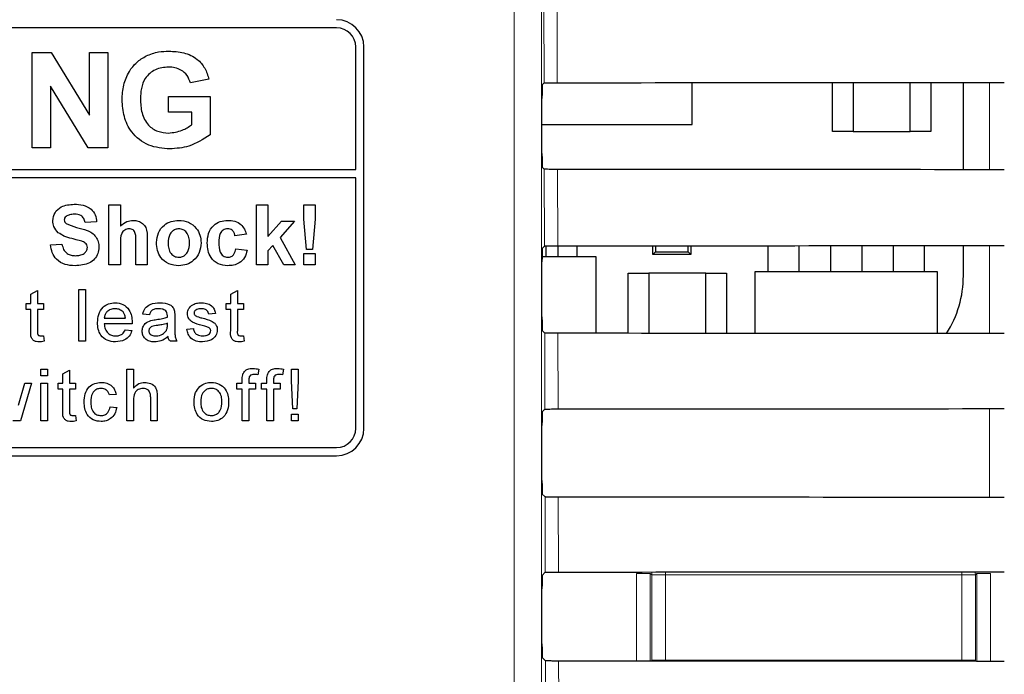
# Paper-space layout 'Blatt3' of a CAD drawing. Header units: millimetres. Extents: x 5 to 418, y 2 to 292.
# Tile 33 of 95: x 106.77 to 112.79, y 188.44 to 192.44. Entities that reach past the tile are written whole.
import ezdxf

# ---------------------------------------------------------------- set-up
doc = ezdxf.new("R2010")
doc.units = ezdxf.units.MM

psp = doc.layouts.new('Blatt3')

# ---------------------------------------------------------------- linework, layer by layer
at = {"color": 7, "linetype": 'Continuous', "lineweight": 18}
for p, q in [((109.7947, 186.6632), (109.7947, 200.6079)), ((109.9613, 200.6079), (109.9613, 186.6632)), ((109.9773, 192.0543), (109.9762, 192.5293)), ((110.0568, 192.5279), (110.0579, 192.0558)), ((112.7012, 191.5236), (112.7012, 192.0577)), ((109.9797, 191.0567), (109.9786, 191.527)), ((110.0592, 191.5256), (110.0603, 191.0581)), ((112.7012, 190.5213), (112.7012, 191.06)), ((109.982, 190.059), (109.9809, 190.5247)), ((110.0615, 190.5232), (110.0626, 190.0604)), ((112.7012, 189.519), (112.7012, 190.0623)), ((109.9843, 189.0613), (109.9833, 189.5223)), ((110.0638, 189.5209), (110.0649, 189.0628)), ((110.5432, 188.5182), (110.5432, 189.0536)), ((110.5432, 189.0536), (110.6266, 189.0536)), ((110.6353, 189.0448), (110.6266, 189.0536)), ((110.6266, 189.0536), (110.6266, 188.5182)), ((110.6353, 188.523), (110.6353, 189.0448)), ((110.6353, 189.0448), (110.7187, 189.0448)), ((110.7187, 189.0632), (110.7187, 189.0448)), ((110.7187, 189.0448), (110.7187, 188.523)), ((112.5316, 189.0448), (110.7187, 189.0448)), ((112.5316, 189.0645), (112.5316, 189.0448)), ((112.5316, 188.523), (112.5316, 189.0448)), ((112.5316, 189.0448), (112.6149, 189.0448)), ((112.6237, 189.0536), (112.6149, 189.0448)), ((112.6149, 189.0448), (112.6149, 188.523)), ((112.6237, 188.5167), (112.6237, 189.0536)), ((112.707, 189.0536), (112.6237, 189.0536)), ((112.707, 189.0536), (112.707, 188.5166)), ((109.99, 186.6345), (109.9856, 188.52)), ((110.0662, 188.5185), (110.0706, 186.6456)), ((110.6353, 188.523), (110.7187, 188.523)), ((110.6357, 188.5182), (110.6353, 188.523)), ((110.6353, 188.5182), (110.6353, 188.523)), ((110.7187, 188.523), (112.5316, 188.523)), ((110.7187, 188.523), (110.7187, 188.5181)), ((112.5316, 188.523), (112.6149, 188.523)), ((112.5316, 188.523), (112.5316, 188.5168)), ((112.6149, 188.523), (112.6143, 188.5167)), ((112.6149, 188.523), (112.615, 188.5167))]:
    psp.add_line(p, q, dxfattribs=at)
at = {"color": 7, "linetype": 'Continuous', "lineweight": 25}
for p, q in [((108.7085, 192.3913), (102.5085, 192.3913)), ((106.8459, 192.2413), (106.9631, 192.2413)), ((106.8459, 191.6579), (106.8459, 192.2413)), ((106.9631, 192.2413), (107.1974, 191.858)), ((107.1974, 191.858), (107.1974, 192.2413)), ((107.1974, 192.2413), (107.3095, 192.2413)), ((107.3095, 192.2413), (107.3095, 191.6579)), ((108.8251, 191.5247), (108.8251, 192.2746)), ((108.8751, 189.9413), (108.8751, 192.2746)), ((107.927, 192.0767), (107.8148, 192.0543)), ((109.9657, 192.0427), (109.9773, 192.0543)), ((110.8835, 191.7996), (110.8835, 192.0563)), ((111.7418, 191.7579), (111.7418, 192.0569)), ((111.8668, 192.057), (111.8668, 191.7579)), ((112.2168, 191.7579), (112.2168, 192.0573)), ((112.3418, 192.0574), (112.3418, 191.7579)), ((112.5415, 191.5238), (112.5415, 192.0575)), ((106.958, 192.0354), (106.958, 191.6579)), ((107.1888, 191.6579), (106.958, 192.0354)), ((107.6802, 191.8748), (107.6802, 191.972)), ((107.6802, 191.972), (107.9345, 191.972)), ((107.9345, 191.972), (107.9345, 191.7378)), ((109.9643, 191.6232), (109.9643, 191.9594)), ((107.8223, 191.8748), (107.6802, 191.8748)), ((107.8223, 191.7988), (107.8223, 191.8748)), ((109.9643, 191.7996), (110.8835, 191.7996)), ((111.8668, 191.7579), (111.7418, 191.7579)), ((111.8668, 191.7579), (112.2168, 191.7579)), ((112.3418, 191.7579), (112.2168, 191.7579)), ((106.958, 191.6579), (106.8459, 191.6579)), ((107.3095, 191.6579), (107.1888, 191.6579)), ((102.5085, 191.5247), (108.8251, 191.5247)), ((109.9786, 191.527), (109.9657, 191.5398)), ((108.8251, 191.4747), (102.5085, 191.4747)), ((108.8251, 189.9413), (108.8251, 191.4747)), ((107.3153, 190.9413), (107.3153, 191.3079)), ((107.3153, 191.3079), (107.3858, 191.3079)), ((107.3858, 191.3079), (107.3858, 191.1782)), ((108.2179, 190.9413), (108.2179, 191.3079)), ((108.2179, 191.3079), (108.2884, 191.3079)), ((108.2884, 191.3079), (108.2884, 191.1148)), ((108.5072, 191.2217), (108.5072, 191.3079)), ((108.5072, 191.3079), (108.5777, 191.3079)), ((108.5777, 191.3079), (108.5777, 191.2217)), ((107.2401, 191.2045), (107.1696, 191.1998)), ((108.2884, 191.1148), (108.3707, 191.2092)), ((108.4506, 191.2092), (108.3621, 191.1098)), ((108.3707, 191.2092), (108.4506, 191.2092)), ((108.5242, 191.0353), (108.5072, 191.2217)), ((108.5777, 191.2217), (108.561, 191.0353)), ((107.3858, 191.0762), (107.3858, 190.9413)), ((107.4798, 190.9413), (107.4798, 191.0836)), ((107.5504, 191.0977), (107.5504, 190.9413)), ((108.1568, 191.1293), (108.0862, 191.1199)), ((108.3621, 191.1098), (108.4553, 190.9413)), ((106.958, 191.0635), (107.0286, 191.0682)), ((108.091, 191.04), (108.1615, 191.0306)), ((108.3175, 191.0598), (108.2884, 191.0271)), ((108.2884, 191.0271), (108.2884, 190.9413)), ((108.3848, 190.9413), (108.3175, 191.0598)), ((108.561, 191.0353), (108.5242, 191.0353)), ((109.9657, 191.0427), (109.9797, 191.0567)), ((109.9901, 190.99), (109.9901, 191.0573)), ((110.0635, 190.99), (110.0635, 191.0581)), ((110.1801, 190.99), (110.1801, 191.0582)), ((110.6418, 191.0046), (110.6418, 191.0584)), ((110.6418, 191.0046), (110.658, 191.0208)), ((110.658, 191.0585), (110.658, 191.0208)), ((110.658, 191.0208), (110.859, 191.0208)), ((110.859, 191.0208), (110.859, 191.0586)), ((110.859, 191.0208), (110.8751, 191.0046)), ((110.8751, 191.0586), (110.8751, 191.0046)), ((111.3468, 190.8996), (111.3468, 191.0589)), ((111.5368, 190.8996), (111.5368, 191.0591)), ((111.7301, 190.8996), (111.7301, 191.0592)), ((111.9201, 191.0594), (111.9201, 190.8996)), ((112.1135, 190.8996), (112.1135, 191.0595)), ((112.3035, 190.8996), (112.3035, 191.0597)), ((112.5415, 190.8746), (112.5415, 191.0599)), ((108.5072, 191.0118), (108.5777, 191.0118)), ((108.5072, 190.9413), (108.5072, 191.0118)), ((108.5777, 191.0118), (108.5777, 190.9413)), ((109.9643, 190.6232), (109.9643, 190.9594)), ((110.296, 190.99), (109.9644, 190.99)), ((110.296, 190.5231), (110.296, 190.99)), ((110.8751, 191.0046), (110.6418, 191.0046)), ((107.3858, 190.9413), (107.3153, 190.9413)), ((107.5504, 190.9413), (107.4798, 190.9413)), ((108.2884, 190.9413), (108.2179, 190.9413)), ((108.4553, 190.9413), (108.3848, 190.9413)), ((108.5777, 190.9413), (108.5072, 190.9413)), ((111.2668, 190.8996), (111.2668, 190.5224)), ((112.3835, 190.8996), (111.2668, 190.8996)), ((112.3835, 190.5216), (112.3835, 190.8996)), ((110.4918, 190.523), (110.4918, 190.8913)), ((110.4918, 190.8913), (110.6168, 190.8913)), ((110.6168, 190.8913), (110.6168, 190.5229)), ((110.9668, 190.8913), (110.6168, 190.8913)), ((110.9668, 190.5226), (110.9668, 190.8913)), ((110.9668, 190.8913), (111.0918, 190.8913)), ((111.0918, 190.8913), (111.0918, 190.5226)), ((106.8378, 190.7624), (106.8784, 190.7854)), ((106.8784, 190.7854), (106.8784, 190.706)), ((107.1318, 190.4746), (107.1318, 190.7913)), ((107.1318, 190.7913), (107.1724, 190.7913)), ((107.1724, 190.7913), (107.1724, 190.4746)), ((108.0607, 190.7624), (108.1012, 190.7854)), ((108.1012, 190.7854), (108.1012, 190.706)), ((106.8378, 190.706), (106.8378, 190.7624)), ((108.0607, 190.706), (108.0607, 190.7624)), ((106.8094, 190.6695), (106.8094, 190.706)), ((106.8094, 190.706), (106.8378, 190.706)), ((106.8378, 190.6695), (106.8094, 190.6695)), ((106.8378, 190.5396), (106.8378, 190.6695)), ((106.8784, 190.706), (106.915, 190.706)), ((106.915, 190.6695), (106.8784, 190.6695)), ((106.8784, 190.6695), (106.8784, 190.5382)), ((106.915, 190.706), (106.915, 190.6695)), ((108.0322, 190.6695), (108.0322, 190.706)), ((108.0322, 190.706), (108.0607, 190.706)), ((108.0607, 190.6695), (108.0322, 190.6695)), ((108.0607, 190.5396), (108.0607, 190.6695)), ((108.1012, 190.706), (108.1378, 190.706)), ((108.1378, 190.6695), (108.1012, 190.6695)), ((108.1012, 190.6695), (108.1012, 190.5382)), ((108.1378, 190.706), (108.1378, 190.6695)), ((107.2868, 190.6167), (107.4168, 190.6167)), ((107.5637, 190.637), (107.5231, 190.6411)), ((107.718, 190.6246), (107.718, 190.5751)), ((107.9665, 190.6451), (107.9259, 190.6411)), ((107.4572, 190.5802), (107.2868, 190.5802)), ((107.4163, 190.5436), (107.4561, 190.5396)), ((107.6732, 190.5724), (107.6733, 190.5842)), ((107.7919, 190.5477), (107.8325, 190.5517)), ((109.9809, 190.5247), (109.9657, 190.5398)), ((106.915, 190.5081), (106.919, 190.474)), ((107.1724, 190.4746), (107.1318, 190.4746)), ((107.7302, 190.4746), (107.6896, 190.4746)), ((108.1378, 190.5081), (108.1418, 190.474)), ((106.8987, 190.2635), (106.8987, 190.3041)), ((106.8987, 190.3041), (106.9393, 190.3041)), ((106.9393, 190.3041), (106.9393, 190.2635)), ((107.0335, 190.2752), (107.0741, 190.2983)), ((107.0741, 190.2983), (107.0741, 190.2188)), ((107.4249, 189.9874), (107.4249, 190.3041)), ((107.4249, 190.3041), (107.4655, 190.3041)), ((107.4655, 190.3041), (107.4655, 190.1885)), ((108.2324, 190.3042), (108.2267, 190.2696)), ((108.3835, 190.3042), (108.3777, 190.2696)), ((108.4317, 190.2323), (108.4317, 190.3041)), ((108.4317, 190.3041), (108.4723, 190.3041)), ((108.4723, 190.3041), (108.4723, 190.2323)), ((106.9393, 190.2635), (106.8987, 190.2635)), ((107.0335, 190.2188), (107.0335, 190.2752)), ((108.1313, 190.2188), (108.1313, 190.2424)), ((108.1719, 190.2384), (108.1719, 190.2188)), ((108.2823, 190.2188), (108.2823, 190.2424)), ((108.3229, 190.2384), (108.3229, 190.2188)), ((108.4398, 190.0605), (108.4317, 190.2323)), ((108.4723, 190.2323), (108.4642, 190.0605)), ((106.7618, 190.0843), (106.8007, 190.2188)), ((106.8431, 190.2188), (106.7745, 189.9874)), ((106.8007, 190.2188), (106.8431, 190.2188)), ((106.8987, 189.9874), (106.8987, 190.2188)), ((106.8987, 190.2188), (106.9393, 190.2188)), ((106.9393, 190.2188), (106.9393, 189.9874)), ((107.0051, 190.2188), (107.0335, 190.2188)), ((107.0051, 190.1823), (107.0051, 190.2188)), ((107.0335, 190.1823), (107.0051, 190.1823)), ((107.0335, 190.0525), (107.0335, 190.1823)), ((107.0741, 190.2188), (107.1107, 190.2188)), ((107.1107, 190.1823), (107.0741, 190.1823)), ((107.0741, 190.1823), (107.0741, 190.051)), ((107.1107, 190.2188), (107.1107, 190.1823)), ((108.0988, 190.1823), (108.0988, 190.2188)), ((108.0988, 190.2188), (108.1313, 190.2188)), ((108.1313, 190.1823), (108.0988, 190.1823)), ((108.1313, 189.9874), (108.1313, 190.1823)), ((108.1719, 190.2188), (108.2125, 190.2188)), ((108.2125, 190.1823), (108.1719, 190.1823)), ((108.1719, 190.1823), (108.1719, 189.9874)), ((108.2125, 190.2188), (108.2125, 190.1823)), ((108.2498, 190.2188), (108.2823, 190.2188)), ((108.2498, 190.1823), (108.2498, 190.2188)), ((108.2823, 190.1823), (108.2498, 190.1823)), ((108.2823, 189.9874), (108.2823, 190.1823)), ((108.3229, 190.2188), (108.3635, 190.2188)), ((108.3635, 190.1823), (108.3229, 190.1823)), ((108.3229, 190.1823), (108.3229, 189.9874)), ((108.3635, 190.2188), (108.3635, 190.1823)), ((107.3591, 190.1498), (107.3185, 190.1458)), ((107.4655, 190.1116), (107.4655, 189.9874)), ((107.571, 189.9874), (107.571, 190.1312)), ((107.6116, 190.1333), (107.6116, 189.9874)), ((107.3226, 190.0727), (107.3632, 190.0686)), ((108.4642, 190.0605), (108.4398, 190.0605)), ((109.9657, 190.0427), (109.982, 190.059)), ((107.1107, 190.0209), (107.1147, 189.9869)), ((108.4317, 190.028), (108.4723, 190.028)), ((108.4317, 189.9874), (108.4317, 190.028)), ((108.4723, 190.028), (108.4723, 189.9874)), ((106.7745, 189.9874), (106.7273, 189.9874)), ((106.9393, 189.9874), (106.8987, 189.9874)), ((107.4655, 189.9874), (107.4249, 189.9874)), ((107.6116, 189.9874), (107.571, 189.9874)), ((108.1719, 189.9874), (108.1313, 189.9874)), ((108.3229, 189.9874), (108.2823, 189.9874)), ((108.4723, 189.9874), (108.4317, 189.9874)), ((109.9643, 189.6232), (109.9643, 189.9594)), ((102.5085, 189.8246), (108.7085, 189.8246)), ((100.3751, 189.7746), (108.7085, 189.7746)), ((109.9833, 189.5223), (109.9657, 189.5398)), ((109.9657, 189.0427), (109.9843, 189.0613)), ((109.9643, 188.6232), (109.9643, 188.9594)), ((109.9856, 188.52), (109.9657, 188.5398))]:
    psp.add_line(p, q, dxfattribs=at)
at = {"color": 7, "linetype": 'Continuous', "lineweight": 18, "flags": 128}
for points in [[(110.6353, 189.0448), (110.637, 189.0611), (110.6374, 189.0631)], [(112.6126, 189.0646), (112.6133, 189.0611), (112.6149, 189.0448)]]:
    psp.add_lwpolyline(points, dxfattribs=at)
at = {"color": 7, "linetype": 'Continuous', "lineweight": 25}
for centre, radius, start, end in [((108.7085, 192.2746), 0.1667, 0, 90), ((108.7085, 192.2746), 0.1167, 0, 90), ((111.8806, 190.8746), 0.6608, 327.70444, 0), ((108.7085, 189.9413), 0.1167, 270, 0), ((108.7085, 189.9413), 0.1667, 270, 0)]:
    psp.add_arc(centre, radius, start, end, dxfattribs=at)
for centre, major_axis, start_param, end_param in [((109.9657, 191.9594), (0, 0.0833), 0.017453, 1.570796), ((104.5418, 194.9552), (166.1998, 0), 4.745585, 4.762048), ((109.9657, 191.6232), (0, 0.0833), 1.570796, 3.124139), ((104.5418, 188.6409), (165.3549, 0), 1.520883, 1.537423), ((109.9657, 190.9594), (0, 0.0833), 0.017453, 1.570796), ((104.5418, 193.9552), (166.066, 0), 4.745626, 4.762088), ((109.9657, 190.6232), (0, 0.0833), 1.570796, 3.124139), ((104.5418, 187.6409), (165.2211, 0), 1.520842, 1.537382), ((104.5418, 192.9552), (165.9322, 0), 4.745666, 4.762129), ((109.9657, 189.9594), (0, 0.0833), 0.017453, 1.570796), ((109.9657, 189.6232), (0, 0.0833), 1.570796, 3.124139), ((104.5418, 186.6409), (165.0873, 0), 1.520802, 1.537341), ((109.9657, 188.9594), (0, 0.0833), 0.017453, 1.570796), ((104.5418, 191.9552), (165.7984, 0), 4.745707, 4.762169), ((109.9657, 188.6232), (0, 0.0833), 1.570796, 3.124139), ((104.5418, 185.6409), (164.9535, 0), 1.520761, 1.5373)]:
    psp.add_ellipse(centre, major_axis=major_axis, ratio=0.017455, start_param=start_param, end_param=end_param, dxfattribs=at)
for points, knots in [([(107.396, 191.9516), (107.3979, 191.9818), (107.4016, 192.0422), (107.4342, 192.1211), (107.483, 192.1828), (107.5237, 192.2075), (107.544, 192.2199)], [0, 0, 0, 0, 0.280146, 0.55998, 0.779944, 1, 1, 1, 1]), ([(107.544, 192.2199), (107.5689, 192.2296), (107.6134, 192.247), (107.661, 192.2482), (107.6819, 192.2488)], [0, 0, 0, 0, 0.5592384, 1, 1, 1, 1]), ([(107.6819, 192.2488), (107.7126, 192.2473), (107.7739, 192.2445), (107.8534, 192.2073), (107.9063, 192.1463), (107.9201, 192.0999), (107.927, 192.0767)], [0, 0, 0, 0, 0.280674, 0.55986, 0.779759, 1, 1, 1, 1]), ([(107.6804, 192.1515), (107.6526, 192.1489), (107.597, 192.1437), (107.5361, 192.089), (107.5111, 192.0215), (107.5091, 191.9781), (107.5082, 191.9564)], [0, 0, 0, 0, 0.279802, 0.558331, 0.778826, 1, 1, 1, 1]), ([(107.8148, 192.0543), (107.8088, 192.0701), (107.7969, 192.1017), (107.7604, 192.1333), (107.72, 192.1495), (107.6936, 192.1508), (107.6804, 192.1515)], [0, 0, 0, 0, 0.279821, 0.559279, 0.779466, 1, 1, 1, 1]), ([(109.9773, 192.0543), (109.9784, 192.0545), (109.9806, 192.0548), (109.9956, 192.0552), (110.0172, 192.0556), (110.0395, 192.0557), (110.0534, 192.0557), (110.0579, 192.0558)], [0, 0, 0, 0, 0.223642, 0.447307, 0.670287, 0.89184, 1, 1, 1, 1]), ([(107.6882, 191.6505), (107.6438, 191.6544), (107.5551, 191.6623), (107.4528, 191.7424), (107.4042, 191.8475), (107.3987, 191.9169), (107.396, 191.9516)], [0, 0, 0, 0, 0.280091, 0.558748, 0.779191, 1, 1, 1, 1]), ([(107.5082, 191.9564), (107.5095, 191.9277), (107.5122, 191.8706), (107.5495, 191.7968), (107.6126, 191.7537), (107.6576, 191.7497), (107.6802, 191.7477)], [0, 0, 0, 0, 0.2810362, 0.5600061, 0.7797692, 1, 1, 1, 1]), ([(107.6802, 191.7477), (107.7089, 191.7513), (107.7603, 191.7578), (107.8033, 191.7862), (107.8223, 191.7988)], [0, 0, 0, 0, 0.559098, 1, 1, 1, 1]), ([(107.9345, 191.7378), (107.8923, 191.7102), (107.817, 191.6609), (107.7276, 191.6537), (107.6882, 191.6505)], [0, 0, 0, 0, 0.558963, 1, 1, 1, 1]), ([(110.0592, 191.5256), (110.0499, 191.5256), (110.0314, 191.5256), (110.0071, 191.5259), (109.9889, 191.5263), (109.98, 191.5267), (109.9789, 191.5269), (109.9786, 191.527)], [0, 0, 0, 0, 0.218807, 0.43757, 0.657569, 0.879984, 1, 1, 1, 1]), ([(106.9721, 191.2114), (106.975, 191.2287), (106.9806, 191.2633), (107.0303, 191.3072), (107.0753, 191.3106), (107.1028, 191.3126)], [0, 0, 0, 0, 0.279748, 0.559362, 1, 1, 1, 1]), ([(107.1028, 191.3126), (107.1212, 191.3119), (107.158, 191.3103), (107.2057, 191.2873), (107.2349, 191.2479), (107.2383, 191.219), (107.2401, 191.2045)], [0, 0, 0, 0, 0.281015, 0.560109, 0.779825, 1, 1, 1, 1]), ([(107.006, 191.1383), (106.9952, 191.15), (106.9759, 191.1709), (106.9733, 191.199), (106.9721, 191.2114)], [0, 0, 0, 0, 0.559266, 1, 1, 1, 1]), ([(107.0542, 191.2385), (107.0505, 191.2351), (107.0438, 191.2291), (107.043, 191.2202), (107.0427, 191.2163)], [0, 0, 0, 0, 0.5587579, 1, 1, 1, 1]), ([(107.0427, 191.2163), (107.0433, 191.2115), (107.0446, 191.203), (107.0508, 191.1971), (107.0535, 191.1945)], [0, 0, 0, 0, 0.55848, 1, 1, 1, 1]), ([(107.1037, 191.2515), (107.0938, 191.2512), (107.0763, 191.2507), (107.0609, 191.2422), (107.0542, 191.2385)], [0, 0, 0, 0, 0.560544, 1, 1, 1, 1]), ([(107.1696, 191.1998), (107.1677, 191.2084), (107.164, 191.2256), (107.141, 191.2497), (107.1179, 191.2508), (107.1037, 191.2515)], [0, 0, 0, 0, 0.281521, 0.560305, 1, 1, 1, 1]), ([(107.3858, 191.1782), (107.3984, 191.1896), (107.4207, 191.2099), (107.4506, 191.2127), (107.4638, 191.2139)], [0, 0, 0, 0, 0.559408, 1, 1, 1, 1]), ([(107.4638, 191.2139), (107.4742, 191.2131), (107.4949, 191.2114), (107.5235, 191.1967), (107.551, 191.1588), (107.5506, 191.1229), (107.5504, 191.0977)], [0, 0, 0, 0, 0.187232, 0.374201, 0.560543, 1, 1, 1, 1]), ([(107.6068, 191.079), (107.6093, 191.099), (107.6143, 191.1389), (107.6492, 191.1855), (107.6957, 191.21), (107.7271, 191.2126), (107.7429, 191.2139)], [0, 0, 0, 0, 0.27995, 0.559147, 0.779424, 1, 1, 1, 1]), ([(107.7429, 191.2139), (107.7633, 191.2119), (107.8042, 191.2079), (107.8498, 191.1704), (107.8759, 191.1241), (107.8782, 191.092), (107.8794, 191.076)], [0, 0, 0, 0, 0.279785, 0.559124, 0.779388, 1, 1, 1, 1]), ([(107.917, 191.075), (107.9182, 191.0949), (107.9207, 191.1344), (107.9505, 191.1833), (107.9953, 191.2105), (108.0264, 191.2128), (108.042, 191.2139)], [0, 0, 0, 0, 0.280707, 0.559643, 0.779504, 1, 1, 1, 1]), ([(108.042, 191.2139), (108.0565, 191.2132), (108.0856, 191.2117), (108.1226, 191.1919), (108.1457, 191.1618), (108.1531, 191.1401), (108.1568, 191.1293)], [0, 0, 0, 0, 0.2804572, 0.5593369, 0.7793833, 1, 1, 1, 1]), ([(107.0898, 191.1023), (107.073, 191.1065), (107.0431, 191.1141), (107.0173, 191.1309), (107.006, 191.1383)], [0, 0, 0, 0, 0.560768, 1, 1, 1, 1]), ([(107.0535, 191.1945), (107.0744, 191.1861), (107.1162, 191.1692), (107.1716, 191.1579), (107.2128, 191.1383), (107.2373, 191.1142), (107.2523, 191.083), (107.2536, 191.0604), (107.2542, 191.049)], [0, 0, 0, 0, 0.2494231, 0.500053, 0.625203, 0.7501424, 0.8749182, 1, 1, 1, 1]), ([(107.4394, 191.1622), (107.4346, 191.1619), (107.425, 191.1613), (107.4117, 191.1552), (107.4006, 191.1457), (107.386, 191.1204), (107.3859, 191.0959), (107.3858, 191.0762)], [0, 0, 0, 0, 0.12527, 0.250505, 0.375684, 0.500963, 1, 1, 1, 1]), ([(107.4798, 191.0836), (107.4806, 191.1007), (107.4816, 191.1221), (107.4729, 191.1464), (107.4639, 191.1558), (107.4522, 191.1615), (107.4437, 191.162), (107.4394, 191.1622)], [0, 0, 0, 0, 0.500563, 0.625443, 0.750179, 0.874937, 1, 1, 1, 1]), ([(107.7432, 191.1622), (107.7356, 191.1615), (107.7203, 191.16), (107.701, 191.1464), (107.6805, 191.1198), (107.6786, 191.0936), (107.6773, 191.0753)], [0, 0, 0, 0, 0.186985, 0.373878, 0.561022, 1, 1, 1, 1]), ([(107.8089, 191.0758), (107.8084, 191.0872), (107.8073, 191.1099), (107.7933, 191.1392), (107.7702, 191.159), (107.7522, 191.1611), (107.7432, 191.1622)], [0, 0, 0, 0, 0.281043, 0.560553, 0.78042, 1, 1, 1, 1]), ([(108.0414, 191.1622), (108.0367, 191.1619), (108.0274, 191.1613), (108.0144, 191.1555), (108.0038, 191.1462), (107.9887, 191.1223), (107.988, 191.0983), (107.9875, 191.0792)], [0, 0, 0, 0, 0.125319, 0.250544, 0.375796, 0.501063, 1, 1, 1, 1]), ([(108.0862, 191.1199), (108.0849, 191.1262), (108.0823, 191.1387), (108.0712, 191.1533), (108.0564, 191.1613), (108.0464, 191.1619), (108.0414, 191.1622)], [0, 0, 0, 0, 0.280561, 0.559648, 0.7796, 1, 1, 1, 1]), ([(107.1493, 191.0863), (107.1383, 191.0895), (107.1185, 191.0952), (107.0986, 191.1001), (107.0898, 191.1023)], [0, 0, 0, 0, 0.559956, 1, 1, 1, 1]), ([(107.1837, 191.0483), (107.1832, 191.0535), (107.1821, 191.0639), (107.1693, 191.0785), (107.1569, 191.0834), (107.1493, 191.0863)], [0, 0, 0, 0, 0.279779, 0.559088, 1, 1, 1, 1]), ([(107.7433, 190.9366), (107.7225, 190.9389), (107.681, 190.9436), (107.6323, 190.9802), (107.6095, 191.0299), (107.6077, 191.0626), (107.6068, 191.079)], [0, 0, 0, 0, 0.280145, 0.558899, 0.779053, 1, 1, 1, 1]), ([(107.6773, 191.0753), (107.6778, 191.0638), (107.6789, 191.0409), (107.6929, 191.0114), (107.7162, 190.9916), (107.7342, 190.9894), (107.7432, 190.9883)], [0, 0, 0, 0, 0.281015, 0.560464, 0.780394, 1, 1, 1, 1]), ([(107.7432, 190.9883), (107.7509, 190.989), (107.7663, 190.9906), (107.7856, 191.0042), (107.8058, 191.0312), (107.8076, 191.0574), (107.8089, 191.0758)], [0, 0, 0, 0, 0.18693, 0.373819, 0.560978, 1, 1, 1, 1]), ([(107.8794, 191.076), (107.8774, 191.0555), (107.8734, 191.0146), (107.8372, 190.968), (107.7915, 190.9404), (107.7594, 190.9379), (107.7433, 190.9366)], [0, 0, 0, 0, 0.279924, 0.559367, 0.779516, 1, 1, 1, 1]), ([(108.0414, 190.9366), (108.0216, 190.9385), (107.9821, 190.9424), (107.9391, 190.9814), (107.9194, 191.0286), (107.9178, 191.0596), (107.917, 191.075)], [0, 0, 0, 0, 0.279707, 0.558485, 0.778934, 1, 1, 1, 1]), ([(107.9875, 191.0792), (107.988, 191.0588), (107.9885, 191.0332), (108.0032, 191.0067), (108.0141, 190.9961), (108.0279, 190.9894), (108.0379, 190.9886), (108.0429, 190.9883)], [0, 0, 0, 0, 0.499313, 0.62455, 0.749763, 0.874784, 1, 1, 1, 1]), ([(107.1083, 190.9366), (107.0877, 190.9376), (107.0466, 190.9397), (106.9947, 190.9696), (106.9665, 191.0157), (106.9609, 191.0476), (106.958, 191.0635)], [0, 0, 0, 0, 0.280715, 0.55934, 0.779309, 1, 1, 1, 1]), ([(107.0286, 191.0682), (107.0312, 191.0573), (107.0363, 191.0356), (107.0569, 191.0105), (107.0839, 190.9991), (107.1015, 190.9982), (107.1102, 190.9977)], [0, 0, 0, 0, 0.280582, 0.559152, 0.779251, 1, 1, 1, 1]), ([(107.2542, 191.049), (107.2528, 191.0361), (107.25, 191.0103), (107.2293, 190.9764), (107.1838, 190.9412), (107.1395, 190.9385), (107.1083, 190.9366)], [0, 0, 0, 0, 0.186966, 0.374006, 0.560967, 1, 1, 1, 1]), ([(107.1102, 190.9977), (107.1195, 190.9981), (107.1381, 190.9988), (107.1625, 191.0088), (107.1801, 191.0264), (107.1825, 191.041), (107.1837, 191.0483)], [0, 0, 0, 0, 0.281228, 0.561008, 0.781099, 1, 1, 1, 1]), ([(108.1615, 191.0306), (108.157, 191.0155), (108.1481, 190.9854), (108.1164, 190.953), (108.0783, 190.9383), (108.0537, 190.9372), (108.0414, 190.9366)], [0, 0, 0, 0, 0.280244, 0.559157, 0.779326, 1, 1, 1, 1]), ([(108.0429, 190.9883), (108.0503, 190.9891), (108.065, 190.9906), (108.0848, 191.0101), (108.0886, 191.0286), (108.091, 191.04)], [0, 0, 0, 0, 0.28016, 0.558978, 1, 1, 1, 1]), ([(109.9797, 191.0567), (109.9808, 191.0568), (109.983, 191.0571), (109.9979, 191.0576), (110.0196, 191.0579), (110.0418, 191.0581), (110.0557, 191.0581), (110.0603, 191.0581)], [0, 0, 0, 0, 0.223648, 0.447319, 0.670304, 0.891864, 1, 1, 1, 1]), ([(107.2462, 190.5883), (107.2473, 190.6055), (107.2493, 190.6398), (107.2749, 190.682), (107.3128, 190.7067), (107.3397, 190.7089), (107.3532, 190.7101)], [0, 0, 0, 0, 0.280748, 0.559775, 0.779666, 1, 1, 1, 1]), ([(107.353, 190.6735), (107.3439, 190.6728), (107.3258, 190.6713), (107.304, 190.6572), (107.2901, 190.6379), (107.2879, 190.6238), (107.2868, 190.6167)], [0, 0, 0, 0, 0.28019, 0.559728, 0.779642, 1, 1, 1, 1]), ([(107.4019, 190.6541), (107.3938, 190.6605), (107.3793, 190.6719), (107.3611, 190.6731), (107.353, 190.6735)], [0, 0, 0, 0, 0.558512, 1, 1, 1, 1]), ([(107.3532, 190.7101), (107.37, 190.7081), (107.4036, 190.7042), (107.4393, 190.6703), (107.4554, 190.63), (107.4567, 190.6037), (107.4574, 190.5906)], [0, 0, 0, 0, 0.279366, 0.558398, 0.778885, 1, 1, 1, 1]), ([(107.4168, 190.6167), (107.4157, 190.6244), (107.4138, 190.6382), (107.4055, 190.6493), (107.4019, 190.6541)], [0, 0, 0, 0, 0.560674, 1, 1, 1, 1]), ([(107.5231, 190.6411), (107.5269, 190.6537), (107.5343, 190.6788), (107.5743, 190.7068), (107.6076, 190.7088), (107.628, 190.7101)], [0, 0, 0, 0, 0.28043, 0.559303, 1, 1, 1, 1]), ([(107.6207, 190.6735), (107.6138, 190.6733), (107.6, 190.6729), (107.5808, 190.6668), (107.5691, 190.6525), (107.5655, 190.6422), (107.5637, 190.637)], [0, 0, 0, 0, 0.2808547, 0.5597509, 0.7794996, 1, 1, 1, 1]), ([(107.6629, 190.6613), (107.6556, 190.6655), (107.6424, 190.6731), (107.6274, 190.6734), (107.6207, 190.6735)], [0, 0, 0, 0, 0.557871, 1, 1, 1, 1]), ([(107.628, 190.7101), (107.6491, 190.7089), (107.6786, 190.7074), (107.709, 190.6831), (107.7137, 190.6673), (107.716, 190.6593)], [0, 0, 0, 0, 0.559253, 0.779195, 1, 1, 1, 1]), ([(107.6733, 190.6302), (107.6732, 190.6367), (107.673, 190.6483), (107.6659, 190.6573), (107.6629, 190.6613)], [0, 0, 0, 0, 0.561903, 1, 1, 1, 1]), ([(107.716, 190.6593), (107.7167, 190.6529), (107.718, 190.6413), (107.718, 190.6297), (107.718, 190.6246)], [0, 0, 0, 0, 0.559817, 1, 1, 1, 1]), ([(107.796, 190.643), (107.7975, 190.6542), (107.8002, 190.6742), (107.8149, 190.6878), (107.8214, 190.6938)], [0, 0, 0, 0, 0.558927, 1, 1, 1, 1]), ([(107.8214, 190.6938), (107.8313, 190.6992), (107.8491, 190.7087), (107.8692, 190.7096), (107.878, 190.7101)], [0, 0, 0, 0, 0.558938, 1, 1, 1, 1]), ([(107.881, 190.6735), (107.8712, 190.6733), (107.8564, 190.673), (107.8424, 190.6626), (107.8372, 190.6543), (107.8368, 190.6495), (107.8365, 190.6471)], [0, 0, 0, 0, 0.49977, 0.749095, 0.874592, 1, 1, 1, 1]), ([(107.878, 190.7101), (107.8894, 190.7094), (107.9121, 190.708), (107.9425, 190.6957), (107.9612, 190.6716), (107.9647, 190.654), (107.9665, 190.6451)], [0, 0, 0, 0, 0.280737, 0.560427, 0.77945, 1, 1, 1, 1]), ([(107.9259, 190.6411), (107.9244, 190.6467), (107.9215, 190.6578), (107.905, 190.6719), (107.8901, 190.6729), (107.881, 190.6735)], [0, 0, 0, 0, 0.280304, 0.560237, 1, 1, 1, 1]), ([(107.5191, 190.536), (107.52, 190.5445), (107.5217, 190.5616), (107.5395, 190.5881), (107.5602, 190.5965), (107.5729, 190.6016)], [0, 0, 0, 0, 0.280458, 0.560983, 1, 1, 1, 1]), ([(107.5729, 190.6016), (107.579, 190.603), (107.5901, 190.6054), (107.6013, 190.6068), (107.6062, 190.6074)], [0, 0, 0, 0, 0.559918, 1, 1, 1, 1]), ([(107.6062, 190.6074), (107.6189, 190.609), (107.6415, 190.6119), (107.6635, 190.6181), (107.6732, 190.6208)], [0, 0, 0, 0, 0.560185, 1, 1, 1, 1]), ([(107.6732, 190.6208), (107.6732, 190.6225), (107.6732, 190.6257), (107.6733, 190.6288), (107.6733, 190.6302)], [0, 0, 0, 0, 0.5600235, 1, 1, 1, 1]), ([(107.886, 190.5706), (107.8654, 190.5758), (107.8397, 190.5824), (107.8134, 190.6001), (107.7998, 190.6166), (107.7975, 190.6324), (107.796, 190.643)], [0, 0, 0, 0, 0.501321, 0.626592, 0.751817, 1, 1, 1, 1]), ([(107.8365, 190.6471), (107.8368, 190.6446), (107.8372, 190.6402), (107.8397, 190.6366), (107.8408, 190.635)], [0, 0, 0, 0, 0.5592363, 1, 1, 1, 1]), ([(107.8408, 190.635), (107.843, 190.6328), (107.8469, 190.6289), (107.852, 190.6267), (107.8542, 190.6257)], [0, 0, 0, 0, 0.559084, 1, 1, 1, 1]), ([(107.8542, 190.6257), (107.8599, 190.624), (107.8701, 190.6209), (107.8804, 190.6181), (107.8849, 190.6168)], [0, 0, 0, 0, 0.5599649, 1, 1, 1, 1]), ([(107.8849, 190.6168), (107.906, 190.6114), (107.9323, 190.6047), (107.9601, 190.5876), (107.971, 190.5754), (107.9777, 190.5603), (107.9783, 190.5495), (107.9786, 190.5441)], [0, 0, 0, 0, 0.500446, 0.625396, 0.750274, 0.875069, 1, 1, 1, 1]), ([(106.8904, 190.4706), (106.884, 190.4708), (106.8713, 190.4712), (106.853, 190.4786), (106.8355, 190.5018), (106.8369, 190.524), (106.8378, 190.5396)], [0, 0, 0, 0, 0.1874327, 0.3738211, 0.5594622, 1, 1, 1, 1]), ([(106.8784, 190.5382), (106.8779, 190.5305), (106.8773, 190.521), (106.8836, 190.5118), (106.8897, 190.5075), (106.8953, 190.5072), (106.899, 190.5071)], [0, 0, 0, 0, 0.499596, 0.625239, 0.750354, 1, 1, 1, 1]), ([(107.3554, 190.4706), (107.3382, 190.4721), (107.3041, 190.4752), (107.2659, 190.5075), (107.2483, 190.5483), (107.2469, 190.575), (107.2462, 190.5883)], [0, 0, 0, 0, 0.279952, 0.558661, 0.778994, 1, 1, 1, 1]), ([(107.2868, 190.5802), (107.2881, 190.5697), (107.2906, 190.5488), (107.3076, 190.5237), (107.3312, 190.5092), (107.3477, 190.5078), (107.356, 190.5071)], [0, 0, 0, 0, 0.280633, 0.559687, 0.779661, 1, 1, 1, 1]), ([(107.4561, 190.5396), (107.4515, 190.528), (107.4424, 190.505), (107.407, 190.4755), (107.3749, 190.4724), (107.3554, 190.4706)], [0, 0, 0, 0, 0.2806132, 0.5608329, 1, 1, 1, 1]), ([(107.356, 190.5071), (107.363, 190.5075), (107.377, 190.5083), (107.4009, 190.5183), (107.4105, 190.534), (107.4163, 190.5436)], [0, 0, 0, 0, 0.2812824, 0.5619063, 1, 1, 1, 1]), ([(107.4574, 190.5906), (107.4573, 190.5886), (107.4573, 190.5852), (107.4572, 190.5817), (107.4572, 190.5802)], [0, 0, 0, 0, 0.559999, 1, 1, 1, 1]), ([(107.5948, 190.4706), (107.5842, 190.4712), (107.5631, 190.4724), (107.5368, 190.4878), (107.5212, 190.511), (107.5198, 190.5276), (107.5191, 190.536)], [0, 0, 0, 0, 0.280815, 0.55969, 0.779696, 1, 1, 1, 1]), ([(107.6123, 190.5716), (107.6007, 190.5704), (107.5862, 190.5689), (107.5709, 190.5607), (107.5647, 190.5546), (107.5605, 190.5469), (107.5599, 190.5411), (107.5597, 190.5382)], [0, 0, 0, 0, 0.50028, 0.625326, 0.750269, 0.875147, 1, 1, 1, 1]), ([(107.5597, 190.5382), (107.5601, 190.5344), (107.561, 190.5268), (107.5681, 190.5175), (107.5821, 190.5084), (107.595, 190.5076), (107.6041, 190.5071)], [0, 0, 0, 0, 0.186565, 0.373467, 0.560613, 1, 1, 1, 1]), ([(107.6041, 190.5071), (107.6184, 190.5089), (107.6439, 190.512), (107.66, 190.5317), (107.6671, 190.5403)], [0, 0, 0, 0, 0.559758, 1, 1, 1, 1]), ([(107.6733, 190.5842), (107.6621, 190.5811), (107.642, 190.5754), (107.6214, 190.5728), (107.6123, 190.5716)], [0, 0, 0, 0, 0.55976, 1, 1, 1, 1]), ([(107.6671, 190.5403), (107.6692, 190.5461), (107.673, 190.5565), (107.6731, 190.5676), (107.6732, 190.5724)], [0, 0, 0, 0, 0.558995, 1, 1, 1, 1]), ([(107.718, 190.5751), (107.7181, 190.5635), (107.7181, 190.5444), (107.719, 190.5179), (107.7216, 190.4954), (107.7273, 190.4816), (107.7302, 190.4746)], [0, 0, 0, 0, 0.340206, 0.560339, 0.780175, 1, 1, 1, 1]), ([(107.888, 190.4706), (107.8752, 190.4712), (107.8496, 190.4724), (107.8168, 190.49), (107.7985, 190.5182), (107.7941, 190.5379), (107.7919, 190.5477)], [0, 0, 0, 0, 0.280739, 0.559297, 0.779311, 1, 1, 1, 1]), ([(107.8325, 190.5517), (107.8341, 190.5444), (107.8374, 190.5299), (107.8571, 190.5097), (107.8765, 190.5081), (107.8884, 190.5071)], [0, 0, 0, 0, 0.281314, 0.561069, 1, 1, 1, 1]), ([(107.9242, 190.5587), (107.9171, 190.5613), (107.9046, 190.5659), (107.8917, 190.5692), (107.886, 190.5706)], [0, 0, 0, 0, 0.559788, 1, 1, 1, 1]), ([(107.9786, 190.5441), (107.9767, 190.532), (107.9728, 190.5077), (107.9388, 190.476), (107.9073, 190.4726), (107.888, 190.4706)], [0, 0, 0, 0, 0.279926, 0.5600378, 1, 1, 1, 1]), ([(107.8884, 190.5071), (107.8946, 190.5073), (107.907, 190.5078), (107.9235, 190.5139), (107.9355, 190.5254), (107.9372, 190.5352), (107.938, 190.54)], [0, 0, 0, 0, 0.2811877, 0.5609523, 0.7810946, 1, 1, 1, 1]), ([(107.938, 190.54), (107.9378, 190.5423), (107.9373, 190.5469), (107.9324, 190.5539), (107.9273, 190.5569), (107.9242, 190.5587)], [0, 0, 0, 0, 0.279757, 0.559839, 1, 1, 1, 1]), ([(108.1132, 190.4706), (108.1069, 190.4708), (108.0941, 190.4712), (108.0758, 190.4786), (108.0583, 190.5018), (108.0597, 190.524), (108.0607, 190.5396)], [0, 0, 0, 0, 0.187433, 0.373821, 0.559462, 1, 1, 1, 1]), ([(108.1012, 190.5382), (108.1007, 190.5305), (108.1001, 190.521), (108.1064, 190.5118), (108.1125, 190.5075), (108.1181, 190.5072), (108.1219, 190.5071)], [0, 0, 0, 0, 0.499596, 0.625239, 0.750354, 1, 1, 1, 1]), ([(106.919, 190.474), (106.9137, 190.473), (106.9043, 190.4711), (106.8947, 190.4707), (106.8904, 190.4706)], [0, 0, 0, 0, 0.560078, 1, 1, 1, 1]), ([(106.899, 190.5071), (106.902, 190.5072), (106.9073, 190.5073), (106.9126, 190.5079), (106.915, 190.5081)], [0, 0, 0, 0, 0.559965, 1, 1, 1, 1]), ([(107.6774, 190.503), (107.6635, 190.4927), (107.6388, 190.4743), (107.6083, 190.4717), (107.5948, 190.4706)], [0, 0, 0, 0, 0.559971, 1, 1, 1, 1]), ([(107.6896, 190.4746), (107.6864, 190.4795), (107.6806, 190.4883), (107.6784, 190.4985), (107.6774, 190.503)], [0, 0, 0, 0, 0.5596973, 1, 1, 1, 1]), ([(108.1418, 190.474), (108.1366, 190.473), (108.1271, 190.4711), (108.1175, 190.4707), (108.1132, 190.4706)], [0, 0, 0, 0, 0.560078, 1, 1, 1, 1]), ([(108.1219, 190.5071), (108.1248, 190.5072), (108.1302, 190.5073), (108.1355, 190.5079), (108.1378, 190.5081)], [0, 0, 0, 0, 0.559965, 1, 1, 1, 1]), ([(110.0615, 190.5232), (110.0522, 190.5232), (110.0337, 190.5233), (110.0094, 190.5235), (109.9912, 190.5239), (109.9823, 190.5243), (109.9813, 190.5246), (109.9809, 190.5247)], [0, 0, 0, 0, 0.218813, 0.437581, 0.657587, 0.880009, 1, 1, 1, 1]), ([(108.1356, 190.2755), (108.139, 190.2815), (108.1459, 190.2935), (108.1678, 190.3066), (108.1856, 190.3075), (108.1965, 190.3082)], [0, 0, 0, 0, 0.279458, 0.559661, 1, 1, 1, 1]), ([(108.1965, 190.3082), (108.2032, 190.3079), (108.2153, 190.3074), (108.2272, 190.3051), (108.2324, 190.3042)], [0, 0, 0, 0, 0.559945, 1, 1, 1, 1]), ([(108.2866, 190.2755), (108.29, 190.2815), (108.2969, 190.2935), (108.3189, 190.3066), (108.3366, 190.3075), (108.3475, 190.3082)], [0, 0, 0, 0, 0.279458, 0.559661, 1, 1, 1, 1]), ([(108.3475, 190.3082), (108.3543, 190.3079), (108.3663, 190.3074), (108.3782, 190.3051), (108.3835, 190.3042)], [0, 0, 0, 0, 0.559945, 1, 1, 1, 1]), ([(108.1313, 190.2424), (108.1313, 190.2487), (108.1313, 190.2599), (108.1343, 190.2707), (108.1356, 190.2755)], [0, 0, 0, 0, 0.56037, 1, 1, 1, 1]), ([(108.204, 190.2716), (108.1989, 190.2715), (108.1889, 190.2712), (108.1757, 190.2633), (108.1723, 190.2503), (108.172, 190.2424), (108.1719, 190.2384)], [0, 0, 0, 0, 0.281469, 0.557719, 0.778516, 1, 1, 1, 1]), ([(108.2267, 190.2696), (108.2224, 190.2702), (108.2149, 190.2714), (108.2073, 190.2715), (108.204, 190.2716)], [0, 0, 0, 0, 0.559924, 1, 1, 1, 1]), ([(108.2823, 190.2424), (108.2823, 190.2487), (108.2824, 190.2599), (108.2853, 190.2707), (108.2866, 190.2755)], [0, 0, 0, 0, 0.56037, 1, 1, 1, 1]), ([(108.355, 190.2716), (108.3499, 190.2715), (108.3399, 190.2712), (108.3267, 190.2633), (108.3233, 190.2503), (108.323, 190.2424), (108.3229, 190.2384)], [0, 0, 0, 0, 0.281469, 0.557719, 0.778516, 1, 1, 1, 1]), ([(108.3777, 190.2696), (108.3735, 190.2702), (108.3659, 190.2714), (108.3583, 190.2715), (108.355, 190.2716)], [0, 0, 0, 0, 0.559924, 1, 1, 1, 1]), ([(107.1642, 190.1022), (107.1653, 190.1191), (107.1673, 190.1526), (107.1902, 190.1959), (107.2285, 190.219), (107.2549, 190.2216), (107.2681, 190.2229)], [0, 0, 0, 0, 0.280838, 0.55968, 0.779579, 1, 1, 1, 1]), ([(107.2683, 190.1864), (107.2609, 190.1858), (107.2461, 190.1846), (107.2267, 190.1727), (107.207, 190.1465), (107.2057, 190.1211), (107.2048, 190.1033)], [0, 0, 0, 0, 0.187089, 0.37388, 0.56073, 1, 1, 1, 1]), ([(107.2681, 190.2229), (107.2801, 190.2221), (107.3041, 190.2204), (107.3337, 190.2026), (107.3521, 190.1773), (107.3568, 190.159), (107.3591, 190.1498)], [0, 0, 0, 0, 0.280267, 0.559439, 0.779535, 1, 1, 1, 1]), ([(107.3185, 190.1458), (107.3165, 190.152), (107.3124, 190.1646), (107.2993, 190.1781), (107.2838, 190.1854), (107.2735, 190.186), (107.2683, 190.1864)], [0, 0, 0, 0, 0.2802132, 0.5594758, 0.779649, 1, 1, 1, 1]), ([(107.4655, 190.1885), (107.476, 190.1994), (107.4948, 190.2189), (107.5216, 190.2217), (107.5334, 190.2229)], [0, 0, 0, 0, 0.559341, 1, 1, 1, 1]), ([(107.5242, 190.1864), (107.5141, 190.1849), (107.494, 190.182), (107.4666, 190.1545), (107.4659, 190.1279), (107.4655, 190.1116)], [0, 0, 0, 0, 0.280205, 0.55932, 1, 1, 1, 1]), ([(107.571, 190.1312), (107.5707, 190.139), (107.5702, 190.1544), (107.5603, 190.1747), (107.5425, 190.1852), (107.5303, 190.186), (107.5242, 190.1864)], [0, 0, 0, 0, 0.281222, 0.559777, 0.779378, 1, 1, 1, 1]), ([(107.5334, 190.2229), (107.5462, 190.2218), (107.5717, 190.2196), (107.6018, 190.1958), (107.6109, 190.1634), (107.6114, 190.1434), (107.6116, 190.1333)], [0, 0, 0, 0, 0.280318, 0.55834, 0.778554, 1, 1, 1, 1]), ([(107.8365, 190.1031), (107.8375, 190.123), (107.8391, 190.1585), (107.8615, 190.1856), (107.8714, 190.1975)], [0, 0, 0, 0, 0.560963, 1, 1, 1, 1]), ([(107.8714, 190.1975), (107.8834, 190.2058), (107.9049, 190.2207), (107.9308, 190.2222), (107.9422, 190.2229)], [0, 0, 0, 0, 0.5590331, 1, 1, 1, 1]), ([(107.9422, 190.1864), (107.9348, 190.1857), (107.9199, 190.1844), (107.9005, 190.1724), (107.88, 190.1467), (107.8783, 190.1211), (107.8771, 190.1033)], [0, 0, 0, 0, 0.187137, 0.374025, 0.561097, 1, 1, 1, 1]), ([(107.9422, 190.2229), (107.9589, 190.2211), (107.9921, 190.2174), (108.0283, 190.185), (108.0456, 190.1454), (108.047, 190.1194), (108.0477, 190.1064)], [0, 0, 0, 0, 0.279556, 0.5586, 0.778991, 1, 1, 1, 1]), ([(108.0071, 190.1045), (108.0066, 190.1155), (108.0056, 190.1375), (107.9913, 190.1655), (107.9682, 190.1835), (107.9509, 190.1854), (107.9422, 190.1864)], [0, 0, 0, 0, 0.2810641, 0.5603164, 0.7801741, 1, 1, 1, 1]), ([(107.0861, 189.9834), (107.0797, 189.9836), (107.067, 189.9841), (107.0487, 189.9914), (107.0312, 190.0146), (107.0325, 190.0368), (107.0335, 190.0525)], [0, 0, 0, 0, 0.187433, 0.373821, 0.559462, 1, 1, 1, 1]), ([(107.0741, 190.051), (107.0736, 190.0434), (107.073, 190.0338), (107.0793, 190.0246), (107.0854, 190.0203), (107.091, 190.0201), (107.0947, 190.0199)], [0, 0, 0, 0, 0.499596, 0.625239, 0.750354, 1, 1, 1, 1]), ([(107.2681, 189.9834), (107.2513, 189.9851), (107.2177, 189.9886), (107.1818, 190.0224), (107.1661, 190.0629), (107.1649, 190.0891), (107.1642, 190.1022)], [0, 0, 0, 0, 0.279595, 0.558341, 0.778834, 1, 1, 1, 1]), ([(107.2048, 190.1033), (107.2052, 190.0923), (107.206, 190.0704), (107.2175, 190.041), (107.2407, 190.0226), (107.2581, 190.0208), (107.2668, 190.0199)], [0, 0, 0, 0, 0.281276, 0.560536, 0.78011, 1, 1, 1, 1]), ([(107.2668, 190.0199), (107.2747, 190.0207), (107.2906, 190.0222), (107.3147, 190.04), (107.3196, 190.0603), (107.3226, 190.0727)], [0, 0, 0, 0, 0.280899, 0.560906, 1, 1, 1, 1]), ([(107.3632, 190.0686), (107.3602, 190.0558), (107.3542, 190.0301), (107.3295, 190.0016), (107.2991, 189.9856), (107.2785, 189.9841), (107.2681, 189.9834)], [0, 0, 0, 0, 0.280202, 0.55951, 0.779586, 1, 1, 1, 1]), ([(107.9422, 189.9834), (107.9252, 189.9852), (107.8913, 189.9888), (107.8545, 190.0224), (107.8385, 190.0633), (107.8372, 190.0899), (107.8365, 190.1031)], [0, 0, 0, 0, 0.279616, 0.558371, 0.778858, 1, 1, 1, 1]), ([(107.8771, 190.1033), (107.8776, 190.0921), (107.8786, 190.0698), (107.8923, 190.0409), (107.9159, 190.0228), (107.9335, 190.0209), (107.9422, 190.0199)], [0, 0, 0, 0, 0.2811293, 0.560384, 0.7801589, 1, 1, 1, 1]), ([(108.0477, 190.1064), (108.0471, 190.0891), (108.046, 190.0548), (108.0212, 190.0114), (107.9826, 189.9874), (107.9557, 189.9847), (107.9422, 189.9834)], [0, 0, 0, 0, 0.281033, 0.559513, 0.779602, 1, 1, 1, 1]), ([(107.9422, 190.0199), (107.9497, 190.0206), (107.9648, 190.0219), (107.9841, 190.0345), (108.0045, 190.0607), (108.006, 190.0864), (108.0071, 190.1045)], [0, 0, 0, 0, 0.1870444, 0.3739447, 0.5609834, 1, 1, 1, 1]), ([(109.982, 190.059), (109.9831, 190.0591), (109.9853, 190.0595), (110.0002, 190.0599), (110.0219, 190.0602), (110.0441, 190.0604), (110.058, 190.0604), (110.0626, 190.0604)], [0, 0, 0, 0, 0.2236538, 0.447331, 0.6703222, 0.8918878, 1, 1, 1, 1]), ([(107.0947, 190.0199), (107.0977, 190.02), (107.103, 190.0202), (107.1083, 190.0207), (107.1107, 190.0209)], [0, 0, 0, 0, 0.5599652, 1, 1, 1, 1]), ([(107.1147, 189.9869), (107.1094, 189.9858), (107.1, 189.9839), (107.0903, 189.9835), (107.0861, 189.9834)], [0, 0, 0, 0, 0.560078, 1, 1, 1, 1]), ([(110.0638, 189.5209), (110.0546, 189.5209), (110.0361, 189.5209), (110.0117, 189.5212), (109.9936, 189.5216), (109.9846, 189.522), (109.9836, 189.5222), (109.9833, 189.5223)], [0, 0, 0, 0, 0.218819, 0.437593, 0.657605, 0.880033, 1, 1, 1, 1]), ([(109.9843, 189.0613), (109.9854, 189.0615), (109.9876, 189.0618), (110.0026, 189.0622), (110.0242, 189.0626), (110.0465, 189.0627), (110.0604, 189.0627), (110.0649, 189.0628)], [0, 0, 0, 0, 0.22366, 0.447343, 0.67034, 0.891912, 1, 1, 1, 1]), ([(110.0662, 188.5185), (110.0569, 188.5185), (110.0384, 188.5186), (110.0141, 188.5189), (109.9959, 188.5192), (109.987, 188.5196), (109.986, 188.5199), (109.9856, 188.52)], [0, 0, 0, 0, 0.218825, 0.437606, 0.657623, 0.880057, 1, 1, 1, 1])]:
    psp.add_open_spline(points, degree=3, knots=knots, dxfattribs=at)

doc.saveas('drawing.dxf')
